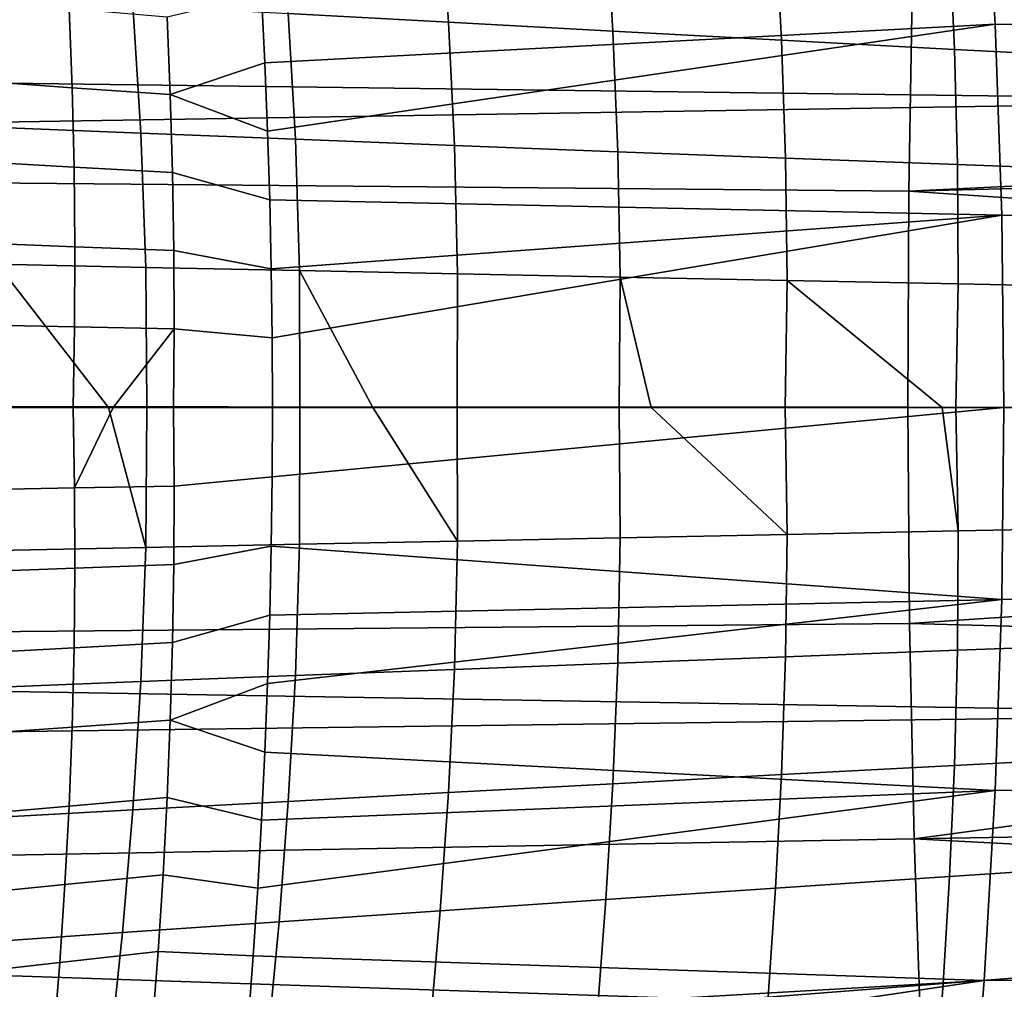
# Model space of a CAD drawing. Header units: metres. Extents: x -25 to 132, y -25 to 47.
# Tile 100 of 153: x 39 to 46, y -4 to 3. Entities that reach past the tile are written whole.
import ezdxf

# ---------------------------------------------------------------- set-up
doc = ezdxf.new("R2010")
doc.units = ezdxf.units.M
doc.layers.add('solid_12_061_031_XXX', color=7, linetype='CONTINUOUS')

msp = doc.modelspace()

# ---------------------------------------------------------------- linework, layer by layer
at = {"layer": 'solid_12_061_031_XXX'}
for points in [[(48.526188, 4.473082, 139.497604), (48.568623, 2.238997, 139.343048), (32.1716, 2.45163, 134.585327), (32.141304, 3.939887, 134.689407)], [(40.653385, 2.514824, 81.150352), (45.983402, 2.796628, 82.494011), (45.904015, 4.18256, 82.379326), (40.62936, 3.011973, 81.116913)], [(45.904015, 4.18256, 82.379326), (45.983402, 2.796628, 82.494011), (51.333702, 2.759418, 83.859688), (51.262161, 4.12777, 83.751656)], [(40.756657, 3.75371, 50.316257), (41.933491, 3.672941, 51.484512), (41.992786, 2.810856, 51.371002), (40.82428, 2.874954, 50.198818)], [(41.933491, 3.672941, 51.484512), (43.142075, 3.591103, 52.618431), (43.193378, 2.745864, 52.508976), (41.992786, 2.810856, 51.371002)], [(43.142075, 3.591103, 52.618431), (44.381111, 3.508063, 53.716969), (44.424824, 2.679889, 53.611729), (43.193378, 2.745864, 52.508976)], [(44.381111, 3.508063, 53.716969), (45.649281, 3.423536, 54.779037), (45.685856, 2.612718, 54.678211), (44.424824, 2.679889, 53.611729)], [(45.649281, 3.423536, 54.779037), (46.945213, 3.338215, 55.803696), (46.975189, 2.544907, 55.707466), (45.685856, 2.612718, 54.678211)], [(36.731323, 3.305451, 143.522186), (36.699417, 1.655827, 143.662109), (45.352795, 1.577909, 145.830399), (45.380531, 3.150626, 145.707153)], [(45.380531, 3.150626, 145.707153), (45.352795, 1.577909, 145.830399), (53.989204, 1.998073, 147.965622), (54.008728, 2.994619, 147.887497)], [(38.496464, 2.9722, 80.76181), (38.519474, 2.385334, 80.802376), (39.246441, 2.333091, 80.884605), (39.224033, 2.908983, 80.847198)], [(39.748322, 2.000635, 48.903378), (38.655731, 2.043755, 47.664291), (38.588627, 2.998517, 47.755562), (39.689171, 2.937153, 48.993301)], [(39.962776, 2.28225, 81.006386), (40.653385, 2.514824, 81.150352), (40.62936, 3.011973, 81.116913), (39.939945, 2.847437, 80.971283)], [(39.224033, 2.908983, 80.847198), (39.246441, 2.333091, 80.884605), (39.962776, 2.28225, 81.006386), (39.939945, 2.847437, 80.971283)], [(39.689171, 2.937153, 48.993301), (40.82428, 2.874954, 50.198818), (40.875603, 1.956875, 50.110439), (39.748322, 2.000635, 48.903378)], [(40.82428, 2.874954, 50.198818), (41.992786, 2.810856, 51.371002), (42.036449, 1.91175, 51.284447), (40.875603, 1.956875, 50.110439)], [(41.992786, 2.810856, 51.371002), (43.193378, 2.745864, 52.508976), (43.229671, 1.86596, 52.424496), (42.036449, 1.91175, 51.284447)], [(40.653385, 2.514824, 81.150352), (40.67308, 2.01604, 81.177765), (45.983402, 2.796628, 82.494011)], [(40.67308, 2.01604, 81.177765), (40.688438, 1.515292, 81.199142), (46.031036, 1.402449, 82.562813), (45.983402, 2.796628, 82.494011)], [(43.193378, 2.745864, 52.508976), (44.424824, 2.679889, 53.611729), (44.454102, 1.819459, 53.529602), (43.229671, 1.86596, 52.424496)], [(45.983402, 2.796628, 82.494011), (46.031036, 1.402449, 82.562813), (51.376625, 1.383496, 83.9245), (51.333702, 2.759418, 83.859688)], [(44.424824, 2.679889, 53.611729), (45.685856, 2.612718, 54.678211), (45.708565, 1.772103, 54.598763), (44.454102, 1.819459, 53.529602)], [(45.685856, 2.612718, 54.678211), (46.975189, 2.544907, 55.707466), (46.991871, 1.724293, 55.631016), (45.708565, 1.772103, 54.598763)], [(48.568623, 2.238997, 139.343048), (32.178299, 1.975858, 134.562317), (32.1716, 2.45163, 134.585327)], [(39.962776, 2.28225, 81.006386), (40.67308, 2.01604, 81.177765), (40.653385, 2.514824, 81.150352)], [(38.519474, 2.385334, 80.802376), (38.533306, 1.794606, 80.833801), (39.260826, 1.754192, 80.913399), (39.246441, 2.333091, 80.884605)], [(39.246441, 2.333091, 80.884605), (39.260826, 1.754192, 80.913399), (39.978844, 1.714885, 81.033409), (39.962776, 2.28225, 81.006386)], [(48.568623, 2.238997, 139.343048), (48.581474, -0.000414, 139.291077), (32.190701, 0.007866, 134.519699), (32.178299, 1.975858, 134.562317)], [(39.962776, 2.28225, 81.006386), (39.978844, 1.714885, 81.033409), (40.688438, 1.515292, 81.199142), (40.67308, 2.01604, 81.177765)], [(39.784615, 1.021834, 48.845245), (38.698833, 1.044515, 47.607155), (38.655731, 2.043755, 47.664291), (39.748322, 2.000635, 48.903378)], [(39.748322, 2.000635, 48.903378), (40.875603, 1.956875, 50.110439), (40.90514, 0.998786, 50.05162), (39.784615, 1.021834, 48.845245)], [(40.875603, 1.956875, 50.110439), (42.036449, 1.91175, 51.284447), (42.059345, 0.975005, 51.225319), (40.90514, 0.998786, 50.05162)], [(45.352795, 1.577909, 145.830399), (53.986168, 1.793591, 147.977783), (53.989204, 1.998073, 147.965622)], [(42.036449, 1.91175, 51.284447), (43.229671, 1.86596, 52.424496), (43.246166, 0.950852, 52.365425), (42.059345, 0.975005, 51.225319)], [(43.229671, 1.86596, 52.424496), (44.454102, 1.819459, 53.529602), (44.464531, 0.926318, 53.470997), (43.246166, 0.950852, 52.365425)], [(44.454102, 1.819459, 53.529602), (45.708565, 1.772103, 54.598763), (45.713356, 0.901321, 54.541069), (44.464531, 0.926318, 53.470997)], [(38.533306, 1.794606, 80.833801), (38.537716, 1.20009, 80.855957), (39.267029, 1.172341, 80.933479), (39.260826, 1.754192, 80.913399)], [(39.260826, 1.754192, 80.913399), (39.267029, 1.172341, 80.933479), (39.988068, 1.145369, 81.052307), (39.978844, 1.714885, 81.033409)], [(45.352795, 1.577909, 145.830399), (53.977486, 0.999528, 148.012527), (53.986168, 1.793591, 147.977783)], [(45.708565, 1.772103, 54.598763), (46.991871, 1.724293, 55.631016), (46.991554, 0.876087, 55.574692), (45.713356, 0.901321, 54.541069)], [(36.699417, 1.655827, 143.662109), (36.690666, 0.000631, 143.709335), (45.345444, 0.000685, 145.87204), (45.352795, 1.577909, 145.830399)], [(39.978844, 1.714885, 81.033409), (39.988068, 1.145369, 81.052307), (40.699444, 1.012309, 81.21447), (40.688438, 1.515292, 81.199142)], [(40.688438, 1.515292, 81.199142), (40.699444, 1.012309, 81.21447), (46.031036, 1.402449, 82.562813)], [(45.352795, 1.577909, 145.830399), (45.345444, 0.000685, 145.87204), (53.973579, -0.0072, 148.028152), (53.977486, 0.999528, 148.012527)], [(40.699444, 1.012309, 81.21447), (40.706066, 0.507212, 81.223686), (46.031036, 1.402449, 82.562813)], [(40.706066, 0.507212, 81.223686), (40.708279, 0, 81.226768), (46.046913, 0, 82.585747), (46.031036, 1.402449, 82.562813)], [(46.031036, 1.402449, 82.562813), (46.046913, 0, 82.585747), (51.390934, 0, 83.946098), (51.376625, 1.383496, 83.9245)], [(38.537716, 1.20009, 80.855957), (38.532448, 0.601862, 80.868713), (39.264885, 0.587592, 80.944778), (39.267029, 1.172341, 80.933479)], [(39.267029, 1.172341, 80.933479), (39.264885, 0.587592, 80.944778), (39.990368, 0.573731, 81.063034), (39.988068, 1.145369, 81.052307)], [(39.988068, 1.145369, 81.052307), (39.990368, 0.573731, 81.063034), (40.706066, 0.507212, 81.223686), (40.699444, 1.012309, 81.21447)], [(39.511757, 0, 48.505711), (38.711758, 0.000001, 47.584713), (38.698833, 1.044515, 47.607155)], [(39.511757, 0, 48.505711), (38.698833, 1.044515, 47.607155), (39.784615, 1.021834, 48.845245), (39.792217, 0, 48.819439)], [(39.784615, 1.021834, 48.845245), (40.90514, 0.998786, 50.05162), (40.907394, 0, 50.022865), (39.792217, 0, 48.819439)], [(41.442181, 0.000001, 50.576317), (40.90514, 0.998786, 50.05162), (42.059345, 0.975005, 51.225319), (42.056335, -0.000001, 51.194092)], [(40.907394, 0, 50.022865), (40.90514, 0.998786, 50.05162), (41.442181, 0.000001, 50.576317)], [(42.056335, -0.000001, 51.194092), (42.059345, 0.975005, 51.225319), (43.246166, 0.950852, 52.365425), (43.238083, 0, 52.332214)], [(43.238083, 0, 52.332214), (43.246166, 0.950852, 52.365425), (43.471817, 0, 52.549793)], [(43.471817, 0, 52.549793), (43.246166, 0.950852, 52.365425), (44.464531, 0.926318, 53.470997), (44.451683, 0, 53.436325)], [(44.451683, 0, 53.436325), (44.464531, 0.926318, 53.470997), (45.595722, 0, 54.421471)], [(45.595722, 0, 54.421471), (44.464531, 0.926318, 53.470997), (45.713356, 0.901321, 54.541069), (45.696163, 0, 54.505505)], [(45.696163, 0, 54.505505), (45.713356, 0.901321, 54.541069), (46.991554, 0.876087, 55.574692), (46.970543, 0, 55.538834)], [(38.532448, 0.601862, 80.868713), (38.51741, 0, 80.871964), (39.254517, 0, 80.947227), (39.264885, 0.587592, 80.944778)], [(39.264885, 0.587592, 80.944778), (39.254517, 0, 80.947227), (39.54652, 0, 80.989189), (39.990368, 0.573731, 81.063034)], [(39.54652, 0, 80.989189), (39.986172, 0, 81.065636), (39.990368, 0.573731, 81.063034)], [(39.990368, 0.573731, 81.063034), (39.986172, 0, 81.065636), (40.708279, 0, 81.226768), (40.706066, 0.507212, 81.223686)], [(48.56451, -2.239823, 139.341904), (32.178497, -1.960141, 134.561646), (32.190701, 0.007866, 134.519699), (48.581474, -0.000414, 139.291077)], [(36.705139, -1.654565, 143.663605), (45.358524, -1.576538, 145.831909), (45.345444, 0.000685, 145.87204), (36.690666, 0.000631, 143.709335)], [(38.698833, -1.044515, 47.607155), (38.711758, 0.000001, 47.584713), (39.511757, 0, 48.505711), (39.784615, -1.021834, 48.845245)], [(39.264885, -0.5876, 80.944778), (39.54652, 0, 80.989189), (39.254517, 0, 80.947227)], [(39.990368, -0.573732, 81.063034), (39.986172, 0, 81.065636), (39.54652, 0, 80.989189), (39.264885, -0.5876, 80.944778)], [(39.784615, -1.021834, 48.845245), (39.511757, 0, 48.505711), (39.792217, 0, 48.819439)], [(39.784615, -1.021834, 48.845245), (39.792217, 0, 48.819439), (40.907394, 0, 50.022865), (40.90514, -0.998786, 50.05162)], [(40.706066, -0.507212, 81.223686), (40.708279, 0, 81.226768), (39.986172, 0, 81.065636), (39.990368, -0.573732, 81.063034)], [(40.706066, -0.507212, 81.223686), (46.046913, 0, 82.585747), (40.708279, 0, 81.226768)], [(40.90514, -0.998786, 50.05162), (40.907394, 0, 50.022865), (41.442181, 0.000001, 50.576317), (42.059345, -0.975005, 51.225319)], [(42.059345, -0.975005, 51.225319), (41.442181, 0.000001, 50.576317), (42.056335, -0.000001, 51.194092)], [(43.246166, -0.950851, 52.365425), (43.238083, 0, 52.332214), (43.471817, 0, 52.549793), (44.464531, -0.926318, 53.470997)], [(44.464531, -0.926318, 53.470997), (43.471817, 0, 52.549793), (44.451683, 0, 53.436325)], [(44.464531, -0.926318, 53.470997), (44.451683, 0, 53.436325), (45.595722, 0, 54.421471), (45.713356, -0.901321, 54.541069)], [(45.345444, 0.000685, 145.87204), (45.358524, -1.576538, 145.831909), (53.977486, -0.999528, 148.012527), (53.973579, -0.0072, 148.028152)], [(45.713356, -0.901321, 54.541069), (45.595722, 0, 54.421471), (45.696163, 0, 54.505505)], [(45.713356, -0.901321, 54.541069), (45.696163, 0, 54.505505), (46.970543, 0, 55.538834), (46.991554, -0.876087, 55.574692)], [(51.376625, -1.383496, 83.9245), (51.390934, 0, 83.946098), (46.046913, 0, 82.585747), (46.031036, -1.402449, 82.562813)], [(39.264885, -0.5876, 80.944778), (39.254517, 0, 80.947227), (38.51741, 0, 80.871964), (38.532448, -0.601877, 80.868713)], [(46.031036, -1.402449, 82.562813), (46.046913, 0, 82.585747), (40.706066, -0.507212, 81.223686), (40.699444, -1.012309, 81.21447)], [(42.059345, -0.975005, 51.225319), (42.056335, -0.000001, 51.194092), (43.238083, 0, 52.332214), (43.246166, -0.950851, 52.365425)], [(39.267029, -1.172356, 80.933479), (39.988068, -1.145371, 81.052307), (39.990368, -0.573732, 81.063034), (39.264885, -0.5876, 80.944778)], [(40.706066, -0.507212, 81.223686), (39.990368, -0.573732, 81.063034), (39.988068, -1.145371, 81.052307), (40.699444, -1.012309, 81.21447)], [(39.264885, -0.5876, 80.944778), (38.532448, -0.601877, 80.868713), (38.537716, -1.200118, 80.855957), (39.267029, -1.172356, 80.933479)], [(44.464531, -0.926318, 53.470997), (44.454102, -1.819461, 53.529602), (43.229671, -1.865958, 52.424496), (43.246166, -0.950851, 52.365425)], [(45.713356, -0.901321, 54.541069), (45.708565, -1.772103, 54.598763), (44.454102, -1.819461, 53.529602), (44.464531, -0.926318, 53.470997)], [(46.991554, -0.876087, 55.574692), (46.991871, -1.724293, 55.631016), (45.708565, -1.772103, 54.598763), (45.713356, -0.901321, 54.541069)], [(40.90514, -0.998786, 50.05162), (40.875603, -1.956874, 50.110439), (39.748322, -2.000634, 48.903378), (39.784615, -1.021834, 48.845245)], [(42.059345, -0.975005, 51.225319), (42.036449, -1.91175, 51.284447), (40.875603, -1.956874, 50.110439), (40.90514, -0.998786, 50.05162)], [(43.246166, -0.950851, 52.365425), (43.229671, -1.865958, 52.424496), (42.036449, -1.91175, 51.284447), (42.059345, -0.975005, 51.225319)], [(45.358524, -1.576538, 145.831909), (53.98637, -1.807967, 147.976974), (53.977486, -0.999528, 148.012527)], [(39.784615, -1.021834, 48.845245), (39.748322, -2.000634, 48.903378), (38.655731, -2.043755, 47.664291), (38.698833, -1.044515, 47.607155)], [(40.699444, -1.012309, 81.21447), (39.988068, -1.145371, 81.052307), (39.978844, -1.714888, 81.033409), (40.688438, -1.515292, 81.199142)], [(46.031036, -1.402449, 82.562813), (40.699444, -1.012309, 81.21447), (40.688438, -1.515292, 81.199142)], [(39.260826, -1.754215, 80.913399), (39.978844, -1.714888, 81.033409), (39.988068, -1.145371, 81.052307), (39.267029, -1.172356, 80.933479)], [(39.267029, -1.172356, 80.933479), (38.537716, -1.200118, 80.855957), (38.533306, -1.794649, 80.833801), (39.260826, -1.754215, 80.913399)], [(45.983402, -2.796627, 82.494011), (46.031036, -1.402449, 82.562813), (40.67308, -2.01604, 81.177765), (40.653385, -2.514824, 81.150352)], [(46.031036, -1.402449, 82.562813), (40.688438, -1.515292, 81.199142), (40.67308, -2.01604, 81.177765)], [(51.376625, -1.383496, 83.9245), (46.031036, -1.402449, 82.562813), (45.983402, -2.796627, 82.494011), (51.333702, -2.759419, 83.85968)], [(36.742767, -3.30419, 143.525192), (45.391987, -3.149254, 145.710175), (45.358524, -1.576538, 145.831909), (36.705139, -1.654565, 143.663605)], [(40.688438, -1.515292, 81.199142), (39.978844, -1.714888, 81.033409), (39.962776, -2.282255, 81.006386), (40.67308, -2.01604, 81.177765)], [(45.358524, -1.576538, 145.831909), (45.391987, -3.149254, 145.710175), (53.989204, -1.998073, 147.965622), (53.98637, -1.807967, 147.976974)], [(39.246441, -2.333121, 80.884605), (39.962776, -2.282255, 81.006386), (39.978844, -1.714888, 81.033409), (39.260826, -1.754215, 80.913399)], [(46.991871, -1.724293, 55.631016), (46.975189, -2.544907, 55.707466), (45.685856, -2.612717, 54.678211), (45.708565, -1.772103, 54.598763)], [(39.260826, -1.754215, 80.913399), (38.533306, -1.794649, 80.833801), (38.51947, -2.385391, 80.802376), (39.246441, -2.333121, 80.884605)], [(45.708565, -1.772103, 54.598763), (45.685856, -2.612717, 54.678211), (44.424824, -2.679891, 53.611729), (44.454102, -1.819461, 53.529602)], [(43.229671, -1.865958, 52.424496), (43.193378, -2.745862, 52.508976), (41.992786, -2.810857, 51.371002), (42.036449, -1.91175, 51.284447)], [(44.454102, -1.819461, 53.529602), (44.424824, -2.679891, 53.611729), (43.193378, -2.745862, 52.508976), (43.229671, -1.865958, 52.424496)], [(42.036449, -1.91175, 51.284447), (41.992786, -2.810857, 51.371002), (40.82428, -2.874951, 50.198818), (40.875603, -1.956874, 50.110439)], [(48.56451, -2.239823, 139.341904), (32.1716, -2.45163, 134.585327), (32.178497, -1.960141, 134.561646)], [(39.748322, -2.000634, 48.903378), (39.689171, -2.937151, 48.993301), (38.588627, -2.998517, 47.755562), (38.655731, -2.043755, 47.664291)], [(40.875603, -1.956874, 50.110439), (40.82428, -2.874951, 50.198818), (39.689171, -2.937151, 48.993301), (39.748322, -2.000634, 48.903378)], [(45.391987, -3.149254, 145.710175), (54.008728, -2.994619, 147.887497), (53.989204, -1.998073, 147.965622)], [(40.653385, -2.514824, 81.150352), (40.67308, -2.01604, 81.177765), (39.962776, -2.282255, 81.006386)], [(48.56451, -2.239823, 139.341904), (48.517971, -4.473907, 139.4953), (32.141697, -3.924217, 134.688049), (32.1716, -2.45163, 134.585327)], [(39.224033, -2.90902, 80.847198), (39.939945, -2.847443, 80.971283), (39.962776, -2.282255, 81.006386), (39.246441, -2.333121, 80.884605)], [(40.62936, -3.011973, 81.116913), (40.653385, -2.514824, 81.150352), (39.962776, -2.282255, 81.006386), (39.939945, -2.847443, 80.971283)], [(39.246441, -2.333121, 80.884605), (38.51947, -2.385391, 80.802376), (38.49646, -2.97227, 80.761803), (39.224033, -2.90902, 80.847198)], [(45.983402, -2.796627, 82.494011), (40.653385, -2.514824, 81.150352), (40.62936, -3.011973, 81.116913)], [(46.975189, -2.544907, 55.707466), (46.945213, -3.338215, 55.803696), (45.649281, -3.423535, 54.779037), (45.685856, -2.612717, 54.678211)], [(45.685856, -2.612717, 54.678211), (45.649281, -3.423535, 54.779037), (44.381111, -3.508065, 53.716969), (44.424824, -2.679891, 53.611729)], [(44.424824, -2.679891, 53.611729), (44.381111, -3.508065, 53.716969), (43.142075, -3.591101, 52.618431), (43.193378, -2.745862, 52.508976)], [(45.904015, -4.182559, 82.379326), (45.983402, -2.796627, 82.494011), (40.601028, -3.507334, 81.077477), (40.568382, -4.001225, 81.032043)], [(45.983402, -2.796627, 82.494011), (40.62936, -3.011973, 81.116913), (40.601028, -3.507334, 81.077477)], [(43.193378, -2.745862, 52.508976), (43.142075, -3.591101, 52.618431), (41.933491, -3.672942, 51.484512), (41.992786, -2.810857, 51.371002)], [(51.333702, -2.759419, 83.85968), (45.983402, -2.796627, 82.494011), (45.904015, -4.182559, 82.379326), (51.262161, -4.127771, 83.751656)], [(39.193771, -3.481858, 80.801262), (39.910427, -3.410425, 80.928146), (39.939945, -2.847443, 80.971283), (39.224033, -2.90902, 80.847198)], [(40.601028, -3.507334, 81.077477), (40.62936, -3.011973, 81.116913), (39.939945, -2.847443, 80.971283), (39.910427, -3.410425, 80.928146)], [(41.992786, -2.810857, 51.371002), (41.933491, -3.672942, 51.484512), (40.756657, -3.753707, 50.316257), (40.82428, -2.874951, 50.198818)], [(39.224033, -2.90902, 80.847198), (38.49646, -2.97227, 80.761803), (38.464523, -3.55521, 80.712227), (39.193771, -3.481858, 80.801262)], [(39.689171, -2.937151, 48.993301), (39.612995, -3.832139, 49.114479), (38.503693, -3.909609, 47.880402), (38.588627, -2.998517, 47.755562)], [(40.82428, -2.874951, 50.198818), (40.756657, -3.753707, 50.316257), (39.612995, -3.832139, 49.114479), (39.689171, -2.937151, 48.993301)], [(45.391987, -3.149254, 145.710175), (54.024502, -3.602628, 147.824371), (54.008728, -2.994619, 147.887497)], [(36.803265, -4.942884, 143.29509), (45.445637, -4.713067, 145.507538), (45.391987, -3.149254, 145.710175), (36.742767, -3.30419, 143.525192)], [(45.391987, -3.149254, 145.710175), (45.445637, -4.713067, 145.507538), (54.03603, -3.988139, 147.778244), (54.024502, -3.602628, 147.824371)], [(46.945213, -3.338215, 55.803696), (46.905342, -4.10474, 55.919392), (45.602566, -4.205192, 54.900894), (45.649281, -3.423535, 54.779037)], [(39.155815, -4.051581, 80.746895), (39.874306, -3.971171, 80.877022), (39.910427, -3.410425, 80.928146), (39.193771, -3.481858, 80.801262)], [(40.568382, -4.001225, 81.032043), (40.601028, -3.507334, 81.077477), (39.910427, -3.410425, 80.928146), (39.874306, -3.971171, 80.877022)], [(45.649281, -3.423535, 54.779037), (45.602566, -4.205192, 54.900894), (44.327003, -4.30473, 53.84494), (44.381111, -3.508065, 53.716969)], [(39.193771, -3.481858, 80.801262), (38.464523, -3.55521, 80.712227), (38.423904, -4.134134, 80.653755), (39.155815, -4.051581, 80.746895)], [(44.381111, -3.508065, 53.716969), (44.327003, -4.30473, 53.84494), (43.080093, -4.402531, 52.752449), (43.142075, -3.591101, 52.618431)], [(43.142075, -3.591101, 52.618431), (43.080093, -4.402531, 52.752449), (41.863205, -4.49897, 51.624538), (41.933491, -3.672942, 51.484512)], [(41.933491, -3.672942, 51.484512), (41.863205, -4.49897, 51.624538), (40.677677, -4.594209, 50.462288), (40.756657, -3.753707, 50.316257)], [(40.756657, -3.753707, 50.316257), (40.677677, -4.594209, 50.462288), (39.525024, -4.686757, 49.266418), (39.612995, -3.832139, 49.114479)], [(39.612995, -3.832139, 49.114479), (39.525024, -4.686757, 49.266418), (38.406441, -4.778276, 48.038288), (38.503693, -3.909609, 47.880402)], [(48.517971, -4.473907, 139.4953), (32.114338, -4.895726, 134.782028), (32.141697, -3.924217, 134.688049)], [(39.110329, -4.618133, 80.684174), (39.831665, -4.529653, 80.817963), (39.874306, -3.971171, 80.877022), (39.155815, -4.051581, 80.746895)], [(40.531418, -4.493883, 80.980598), (40.568382, -4.001225, 81.032043), (39.874306, -3.971171, 80.877022), (39.831665, -4.529653, 80.817963)], [(45.904015, -4.182559, 82.379326), (40.568382, -4.001225, 81.032043), (40.531418, -4.493883, 80.980598)], [(45.445637, -4.713067, 145.507538), (54.071091, -4.977591, 147.637939), (54.03603, -3.988139, 147.778244)], [(39.155815, -4.051581, 80.746895), (38.423904, -4.134134, 80.653755), (38.374863, -4.708966, 80.586525), (39.110329, -4.618133, 80.684174)], [(46.905342, -4.10474, 55.919392), (46.858269, -4.845593, 56.054291), (45.548611, -4.958958, 55.043499), (45.602566, -4.205192, 54.900894)], [(51.262161, -4.127771, 83.751656), (45.904015, -4.182559, 82.379326), (45.792873, -5.560267, 82.218758), (51.162003, -5.488555, 83.60041)], [(45.792873, -5.560267, 82.218758), (45.904015, -4.182559, 82.379326), (40.490147, -4.985177, 80.923164), (40.444542, -5.475501, 80.859695)], [(45.904015, -4.182559, 82.379326), (40.531418, -4.493883, 80.980598), (40.490147, -4.985177, 80.923164)], [(45.602566, -4.205192, 54.900894), (45.548611, -4.958958, 55.043499), (44.26561, -5.07132, 53.995342), (44.327003, -4.30473, 53.84494)]]:
    msp.add_3dface(points, dxfattribs=at)

doc.saveas('drawing.dxf')
